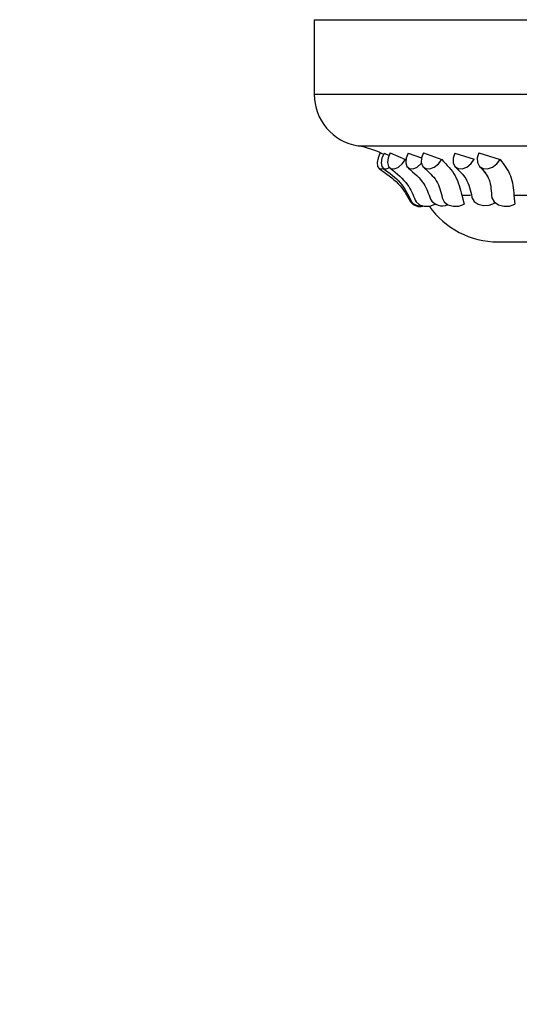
# Model space of a CAD drawing. Header units: millimetres. Extents: x 59 to 109, y 26 to 144.
# Tile 107 of 158: x 78.611 to 79.468, y 86.293 to 87.983. Entities that reach past the tile are written whole.
import ezdxf

# ---------------------------------------------------------------- set-up
doc = ezdxf.new("R2010")
doc.units = ezdxf.units.MM
doc.styles.add('SLDTEXTSTYLE0', font='TXT', dxfattribs={"width": 0.75})
doc.dimstyles.new('SLDDIMSTYLE0', dxfattribs={"dimtxt": 3.5, "dimasz": 3.302, "dimexe": 0, "dimexo": 0.0625, "dimgap": 0.875, "dimtad": 1, "dimdec": 0, "dimlfac": 20, "dimrnd": 1e-09, "dimzin": 12, "dimdsep": 46, "dimtxsty": 'SLDTEXTSTYLE0', "dimsah": 1, "dimcen": 0.09, "dimadec": 0, "dimazin": 3, "dimtfac": 1, "dimtdec": 0, "dimtofl": 0, "dimtmove": 0, "dimatfit": 3, "dimfxl": 0, "dimfrac": 2, "dimtolj": 1, "dimtzin": 12, "dimarcsym": 0})
doc.dimstyles.new('SLDDIMSTYLE1', dxfattribs={"dimtxt": 3.5, "dimasz": 3.302, "dimexe": 0, "dimexo": 0.0625, "dimgap": 0.875, "dimtad": 1, "dimdec": 0, "dimlfac": 20, "dimrnd": 1e-09, "dimzin": 12, "dimdsep": 46, "dimtxsty": 'SLDTEXTSTYLE0', "dimsah": 1, "dimcen": 0.09, "dimadec": 0, "dimazin": 3, "dimtfac": 1, "dimtdec": 0, "dimtmove": 0, "dimatfit": 0, "dimfxl": 0, "dimfrac": 2, "dimtolj": 1, "dimtzin": 12, "dimarcsym": 0})

# ---------------------------------------------------------------- blocks, each defined once
blk = doc.blocks.new('_D')
at = {"color": 7, "linetype": 'Continuous', "lineweight": 18}
for p, q in [((78.8835, 143.6649), (108.5588, 143.6649)), ((107.5588, 143.6649), (107.5588, 76.3608)), ((75.8335, 76.3608), (108.5588, 76.3608))]:
    blk.add_line(p, q, dxfattribs=at)
for points in [[(107.5588, 143.6649), (107.0508, 140.3629), (108.0668, 140.3629)], [(107.5588, 76.3608), (108.0668, 79.6628), (107.0508, 79.6628)]]:
    blk.add_solid(points, dxfattribs=at)
at = {"color": 7, "linetype": 'Continuous', "lineweight": 18, "insert": (103.047, 105.5185), "char_height": 3.5, "attachment_point": 1, "rotation": 90, "style": 'SLDTEXTSTYLE0'}
blk.add_mtext('1346', dxfattribs=at)
blk = doc.blocks.new('_D_1')
at = {"color": 7, "linetype": 'Continuous', "lineweight": 18}
for p, q in [((75.6057, 99.2579), (98.8756, 99.2579)), ((97.8756, 99.2579), (97.8756, 76.3608)), ((75.8335, 76.3608), (98.8756, 76.3608))]:
    blk.add_line(p, q, dxfattribs=at)
for points in [[(97.8756, 99.2579), (97.3676, 95.9559), (98.3836, 95.9559)], [(97.8756, 76.3608), (98.3836, 79.6628), (97.3676, 79.6628)]]:
    blk.add_solid(points, dxfattribs=at)
at = {"color": 7, "linetype": 'Continuous', "lineweight": 18, "insert": (93.3639, 85.2455), "char_height": 3.5, "attachment_point": 1, "rotation": 90, "style": 'SLDTEXTSTYLE0'}
blk.add_mtext('458', dxfattribs=at)

msp = doc.modelspace()

# ---------------------------------------------------------------- linework, layer by layer
at = {"color": 7, "linetype": 'Continuous', "lineweight": 25}
for p, q in [((79.11632, 87.98307), (79.11632, 87.85513)), ((79.11632, 87.98307), (82.80871, 87.98307)), ((79.23638, 87.75417), (79.24514, 87.75013)), ((79.24693, 87.75462), (79.27312, 87.74334)), ((79.2776, 87.75417), (79.3005, 87.7458)), ((79.30366, 87.75462), (79.33531, 87.74334)), ((79.35782, 87.75417), (79.39115, 87.74393)), ((79.39888, 87.75462), (79.43538, 87.74334)), ((79.36955, 87.68194), (79.38478, 87.68194)), ((79.36955, 87.68194), (79.37372, 87.66656)), ((79.42479, 87.67196), (79.42564, 87.66803)), ((79.45917, 87.68194), (79.52025, 87.68194)), ((79.45917, 87.68194), (79.46067, 87.66656)), ((79.43175, 87.60178), (83.13089, 87.60178))]:
    msp.add_line(p, q, dxfattribs=at)
at = {"color": 1, "linetype": 'Continuous', "lineweight": 25}
for p, q in [((79.11632, 87.85513), (82.80871, 87.85513)), ((79.19157, 87.76635), (82.75562, 87.76635))]:
    msp.add_line(p, q, dxfattribs=at)
at = {"color": 7, "linetype": 'Continuous', "lineweight": 25, "flags": 128}
for points in [[(79.2298, 87.75462), (79.226, 87.74592), (79.2243, 87.73773), (79.22497, 87.73127), (79.22789, 87.7275), (79.23263, 87.72699), (79.2362, 87.72837)], [(79.23638, 87.75417), (79.23266, 87.7455), (79.23117, 87.7374), (79.23215, 87.73108), (79.23545, 87.7275), (79.24057, 87.72719), (79.24547, 87.72935)], [(79.24693, 87.75462), (79.24342, 87.74592), (79.24241, 87.73773), (79.24406, 87.73127), (79.24813, 87.7275), (79.25399, 87.72699), (79.26079, 87.72981), (79.2675, 87.73555), (79.27312, 87.74334)], [(79.2776, 87.75417), (79.27421, 87.7455), (79.27345, 87.7374), (79.27543, 87.73108), (79.27986, 87.7275), (79.28607, 87.72719), (79.29313, 87.7302), (79.29999, 87.73607), (79.30043, 87.73656)], [(79.30366, 87.75462), (79.3005, 87.74592), (79.30021, 87.73773), (79.30281, 87.73127), (79.30794, 87.7275), (79.31481, 87.72699), (79.32241, 87.72981), (79.3296, 87.73555), (79.33531, 87.74334)], [(79.35782, 87.75417), (79.35483, 87.7455), (79.3548, 87.7374), (79.35775, 87.73108), (79.36322, 87.7275), (79.37041, 87.72719), (79.37822, 87.7302), (79.3855, 87.73607), (79.39115, 87.74393)], [(79.39888, 87.75462), (79.39614, 87.74592), (79.39656, 87.73773), (79.40007, 87.73127), (79.40616, 87.7275), (79.41391, 87.72699), (79.42217, 87.72981), (79.4297, 87.73555), (79.43538, 87.74334)], [(79.28967, 87.67355), (79.29118, 87.67057), (79.2969, 87.66547), (79.30514, 87.66291), (79.31463, 87.66329), (79.3239, 87.66656)], [(79.33626, 87.67737), (79.33946, 87.67057), (79.34598, 87.66547), (79.3548, 87.66291), (79.36455, 87.66329), (79.37372, 87.66656)], [(79.38707, 87.67851), (79.38735, 87.67705), (79.39098, 87.67078), (79.39782, 87.66623), (79.40682, 87.66411), (79.4166, 87.66474), (79.42564, 87.66803)], [(79.42085, 87.68141), (79.42149, 87.67744), (79.42554, 87.67057), (79.43273, 87.66547), (79.44195, 87.66291), (79.45177, 87.66329), (79.46067, 87.66656)]]:
    msp.add_lwpolyline(points, dxfattribs=at)
at = {"color": 7, "linetype": 'Continuous', "lineweight": 25}
for centre, radius, start, end in [((79.20632, 87.85513), 0.09, 180, 260.56308), ((79.16705, 87.61884), 0.14954, 63.36797, 80.56308), ((79.29721, 87.68135), 0.01896, 215.23677, 287.57479), ((79.29723, 87.68086), 0.01707, 210.67447, 279.77217), ((79.33594, 87.68716), 0.02357, 211.37133, 294.20904), ((79.43175, 87.74588), 0.1441, 215.04398, 270)]:
    msp.add_arc(centre, radius, start, end, dxfattribs=at)
for points, knots in [([(79.33531, 87.74334), (79.34393, 87.73418), (79.36129, 87.71571), (79.36678, 87.69326), (79.36955, 87.68194)], [0, 0, 0, 0, 0.4959952, 1, 1, 1, 1]), ([(79.43538, 87.74334), (79.44231, 87.73418), (79.4563, 87.71571), (79.45821, 87.69326), (79.45917, 87.68194)], [0, 0, 0, 0, 0.4960011, 1, 1, 1, 1]), ([(79.22783, 87.72754), (79.23971, 87.71926), (79.26382, 87.70245), (79.27565, 87.6813), (79.28165, 87.67056)], [0, 0, 0, 0, 0.4925893, 1, 1, 1, 1]), ([(79.23483, 87.72783), (79.24548, 87.72), (79.26706, 87.70412), (79.27731, 87.68299), (79.2825, 87.67228)], [0, 0, 0, 0, 0.4930916, 1, 1, 1, 1]), ([(79.24699, 87.7281), (79.25813, 87.7191), (79.27822, 87.70284), (79.28615, 87.68254), (79.28969, 87.67349)], [0, 0, 0, 0, 0.5541069, 1, 1, 1, 1]), ([(79.27794, 87.72848), (79.28788, 87.71995), (79.3058, 87.70457), (79.31267, 87.68425), (79.31572, 87.6752)], [0, 0, 0, 0, 0.5546913, 1, 1, 1, 1]), ([(79.30521, 87.72893), (79.31295, 87.72182), (79.32937, 87.70674), (79.33385, 87.68767), (79.33622, 87.67759)], [0, 0, 0, 0, 0.4712842, 1, 1, 1, 1]), ([(79.35948, 87.72943), (79.36581, 87.72338), (79.38054, 87.70928), (79.38467, 87.68985), (79.38703, 87.67876)], [0, 0, 0, 0, 0.4292271, 1, 1, 1, 1]), ([(79.40093, 87.73077), (79.40602, 87.72579), (79.41115, 87.72077), (79.41305, 87.71442), (79.41307, 87.71438)], [0, 0, 0, 0, 0.9931137, 1, 1, 1, 1]), ([(79.40129, 87.73012), (79.40653, 87.72431), (79.41876, 87.71074), (79.42008, 87.69224), (79.42084, 87.68166)], [0, 0, 0, 0, 0.42825, 1, 1, 1, 1])]:
    msp.add_open_spline(points, degree=3, knots=knots, dxfattribs=at)

# ---------------------------------------------------------------- dimensions: what is measured, and where the dimension line sits
at = {"color": 7, "linetype": 'Continuous', "lineweight": 18}
for base, p1, dimstyle, picture, middle in [((107.55876, 76.36081), (77.88354, 143.66488), 'SLDDIMSTYLE0', '_D', (107.55876, 110.69074)), ((97.87561, 76.36081), (74.60571, 99.25793), 'SLDDIMSTYLE1', '_D_1', (97.87561, 89.12468))]:
    dim = msp.add_linear_dim(base=base, p1=p1, p2=(74.83348, 76.36081), angle=90, dimstyle=dimstyle, dxfattribs=at)
    dim.commit()
    dim.dimension.update_dxf_attribs({"geometry": picture, "text_midpoint": middle, "dimtype": 160})

doc.saveas('drawing.dxf')
